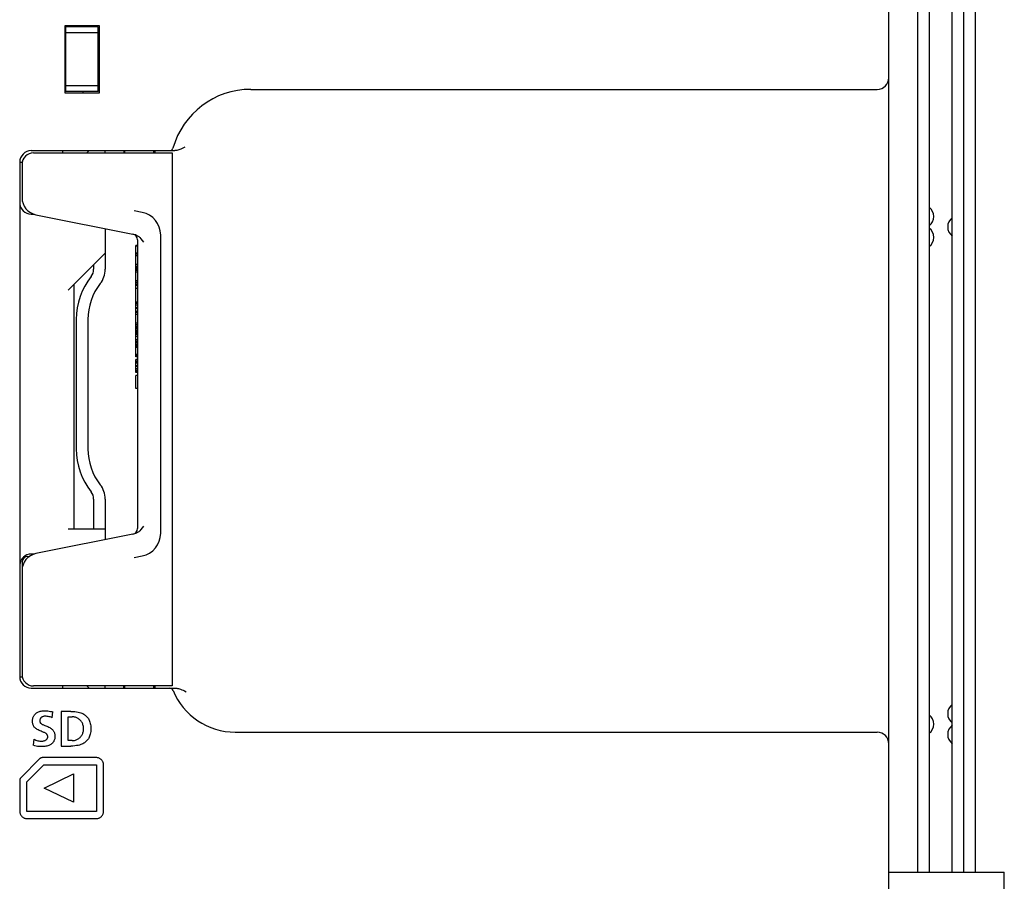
# Model space of a CAD drawing. Extents: x -4 to 1106, y 0 to 693.
# Tile 25 of 26: x 1004 to 1089, y 345 to 419. Entities that reach past the tile are written whole.
import ezdxf

# ---------------------------------------------------------------- set-up
doc = ezdxf.new("R2010")
doc.units = 0
doc.header["$LTSCALE"] = 65.395
doc.layers.get('0').update_dxf_attribs({"linetype": 'CONTINUOUS'})
doc.layers.add('AXIS', color=7, linetype='CONTINUOUS')

msp = doc.modelspace()

# ---------------------------------------------------------------- linework, layer by layer
at = {"color": 7, "linetype": 'CONTINUOUS'}
for p, q in [((1086.679, 345.7), (1086.679, 463.511)), ((1085.679, 345.7), (1085.679, 462.5)), ((1081.679, 457.5), (1081.679, 345.7)), ((1079.179, 177), (1079.179, 454)), ((1010.879, 418.9), (1007.879, 418.9)), ((1007.879, 418.9), (1007.879, 413.1)), ((1010.779, 418.8), (1007.979, 418.8)), ((1007.979, 413.2), (1007.979, 418.8)), ((1008.629, 418.9), (1008.629, 418.8)), ((1010.129, 418.8), (1010.129, 418.9)), ((1010.779, 413.2), (1010.779, 418.8)), ((1010.879, 413.1), (1010.879, 418.9)), ((1010.779, 418.3), (1007.979, 418.3)), ((1007.879, 417.4), (1007.979, 417.4)), ((1010.879, 417.4), (1010.779, 417.4)), ((1007.979, 414.6), (1007.879, 414.6)), ((1010.879, 414.6), (1010.779, 414.6)), ((1010.779, 413.7), (1007.979, 413.7)), ((1023.97, 413.4), (1078.179, 413.4)), ((1007.879, 413.1), (1010.879, 413.1)), ((1010.779, 413.2), (1007.979, 413.2)), ((1009.479, 413.1), (1009.479, 413.2)), ((1017.589, 408.12), (1017.521, 408.109)), ((1017.663, 408.137), (1017.589, 408.12)), ((1017.744, 408.161), (1017.663, 408.137)), ((1017.833, 408.193), (1017.744, 408.161)), ((1017.93, 408.232), (1017.833, 408.193)), ((1018.037, 408.281), (1017.93, 408.232)), ((1018.154, 408.338), (1018.037, 408.281)), ((1018.278, 408.4), (1018.154, 408.338)), ((1004.979, 408.1), (1017.404, 408.1)), ((1005.179, 407.9), (1017.179, 407.9)), ((1007.679, 408.1), (1007.679, 407.9)), ((1009.779, 407.9), (1009.979, 408.1)), ((1011.379, 407.9), (1011.379, 408.1)), ((1012.979, 408.1), (1012.979, 407.9)), ((1015.679, 408.1), (1015.679, 407.9)), ((1017.179, 407.9), (1017.179, 361.8)), ((1017.46, 408.102), (1017.404, 408.1)), ((1017.521, 408.109), (1017.46, 408.102)), ((1003.979, 407.1), (1004.201, 407.1)), ((1003.979, 407.1), (1003.979, 362.6)), ((1004.179, 406.9), (1004.179, 404.03)), ((1004.979, 402.6), (1005.226, 402.6)), ((1005.385, 402.559), (1013.911, 400.854)), ((1014.571, 402.762), (1013.886, 402.899)), ((1011.379, 401.36), (1011.379, 397.837)), ((1013.911, 400.854), (1013.998, 400.831)), ((1013.998, 400.831), (1014.089, 400.793)), ((1014.089, 400.793), (1014.183, 400.74)), ((1014.183, 400.74), (1014.277, 400.671)), ((1014.277, 400.671), (1014.374, 400.582)), ((1014.374, 400.582), (1014.473, 400.47)), ((1014.473, 400.47), (1014.575, 400.339)), ((1016.179, 375), (1016.179, 400.8)), ((1014.179, 399.9), (1014.029, 399.9)), ((1014.029, 390.275), (1014.029, 399.9)), ((1014.179, 399.838), (1014.029, 399.838)), ((1014.179, 400.391), (1014.179, 375.41)), ((1014.575, 400.339), (1014.679, 400.191)), ((1008.179, 396.037), (1011.379, 399.237)), ((1014.179, 399.244), (1014.029, 399.244)), ((1014.179, 399.15), (1014.029, 399.15)), ((1014.179, 398.994), (1014.029, 398.994)), ((1010.379, 398.237), (1010.379, 397.837)), ((1014.179, 398.244), (1014.029, 398.244)), ((1014.179, 398.088), (1014.029, 398.088)), ((1014.179, 397.963), (1014.029, 397.963)), ((1014.179, 397.869), (1014.029, 397.869)), ((1014.179, 397.838), (1014.029, 397.838)), ((1014.179, 397.744), (1014.029, 397.744)), ((1014.179, 397.588), (1014.029, 397.588)), ((1008.679, 375.4), (1008.679, 396.537)), ((1014.179, 396.838), (1014.029, 396.838)), ((1014.179, 396.682), (1014.029, 396.682)), ((1014.179, 396.557), (1014.029, 396.557)), ((1014.179, 396.463), (1014.029, 396.463)), ((1014.179, 396.432), (1014.029, 396.432)), ((1014.179, 396.182), (1014.029, 396.182)), ((1014.179, 394.994), (1014.029, 394.994)), ((1014.179, 394.869), (1014.029, 394.869)), ((1014.179, 394.744), (1014.029, 394.744)), ((1014.179, 394.494), (1014.029, 394.494)), ((1014.179, 394.432), (1014.029, 394.432)), ((1014.179, 394.182), (1014.029, 394.182)), ((1014.179, 394.088), (1014.029, 394.088)), ((1014.179, 393.932), (1014.029, 393.932)), ((1008.879, 393.507), (1008.879, 382.294)), ((1009.879, 393.507), (1009.879, 382.294)), ((1014.179, 393.182), (1014.029, 393.182)), ((1014.179, 393.025), (1014.029, 393.025)), ((1014.179, 392.9), (1014.029, 392.9)), ((1014.179, 392.807), (1014.029, 392.807)), ((1014.179, 392.775), (1014.029, 392.775)), ((1014.179, 392.65), (1014.029, 392.65)), ((1014.179, 392.525), (1014.029, 392.525)), ((1014.179, 392.494), (1014.029, 392.494)), ((1014.179, 392.432), (1014.029, 392.432)), ((1014.179, 392.307), (1014.029, 392.307)), ((1014.179, 392.182), (1014.029, 392.182)), ((1014.179, 392.025), (1014.029, 392.025)), ((1014.179, 391.744), (1014.029, 391.744)), ((1014.179, 391.588), (1014.029, 391.588)), ((1014.179, 391.463), (1014.029, 391.463)), ((1014.179, 391.338), (1014.029, 391.338)), ((1014.179, 391.307), (1014.029, 391.307)), ((1014.179, 391.213), (1014.029, 391.213)), ((1014.179, 391.088), (1014.029, 391.088)), ((1014.179, 391.057), (1014.029, 391.057)), ((1014.179, 390.463), (1014.029, 390.463)), ((1014.179, 390.4), (1014.029, 390.4)), ((1014.179, 390.307), (1014.029, 390.307)), ((1014.179, 390.275), (1014.029, 390.275)), ((1014.179, 390.025), (1014.029, 390.025)), ((1014.029, 388.9), (1014.029, 390.025)), ((1014.179, 389.994), (1014.029, 389.994)), ((1014.179, 389.963), (1014.029, 389.963)), ((1014.179, 389.838), (1014.029, 389.838)), ((1014.179, 389.713), (1014.029, 389.713)), ((1014.179, 389.494), (1014.029, 389.494)), ((1014.179, 389.432), (1014.029, 389.432)), ((1014.179, 389.213), (1014.029, 389.213)), ((1014.179, 389.088), (1014.029, 389.088)), ((1014.179, 388.963), (1014.029, 388.963)), ((1014.179, 388.932), (1014.029, 388.932)), ((1014.179, 388.9), (1014.029, 388.9)), ((1014.179, 388.65), (1014.029, 388.65)), ((1014.029, 387.525), (1014.029, 388.65)), ((1014.179, 387.525), (1014.029, 387.525)), ((1010.379, 377.964), (1010.379, 375.4)), ((1011.379, 377.964), (1011.379, 374.44)), ((1013.911, 374.947), (1005.385, 373.242)), ((1008.179, 375.4), (1011.379, 375.4)), ((1013.997, 374.97), (1013.911, 374.947)), ((1014.089, 375.007), (1013.997, 374.97)), ((1014.182, 375.061), (1014.089, 375.007)), ((1014.277, 375.13), (1014.182, 375.061)), ((1014.373, 375.219), (1014.277, 375.13)), ((1014.473, 375.33), (1014.373, 375.219)), ((1014.574, 375.462), (1014.473, 375.33)), ((1014.679, 375.61), (1014.574, 375.462)), ((1005.226, 373.2), (1004.979, 373.2)), ((1004.179, 372.5), (1004.179, 371.8)), ((1004.679, 373), (1004.822, 373)), ((1013.886, 372.902), (1014.571, 373.039)), ((1004.179, 371.771), (1004.179, 362.8)), ((1003.979, 362.6), (1004.201, 362.6)), ((1004.979, 361.6), (1017.45, 361.6)), ((1017.179, 361.8), (1005.179, 361.8)), ((1007.679, 361.8), (1007.679, 361.6)), ((1009.979, 361.6), (1009.779, 361.8)), ((1011.379, 361.6), (1011.379, 361.8)), ((1012.979, 361.6), (1012.979, 361.8)), ((1015.679, 361.8), (1015.679, 361.6)), ((1017.45, 361.6), (1017.507, 361.599)), ((1017.507, 361.599), (1017.571, 361.592)), ((1017.571, 361.592), (1017.641, 361.581)), ((1017.641, 361.581), (1017.718, 361.564)), ((1017.718, 361.564), (1017.804, 361.539)), ((1017.804, 361.539), (1017.9, 361.507)), ((1017.9, 361.507), (1018.003, 361.467)), ((1018.003, 361.467), (1018.117, 361.419)), ((1018.117, 361.419), (1018.241, 361.363)), ((1018.241, 361.363), (1018.375, 361.3)), ((1005.548, 359.526), (1005.614, 359.556)), ((1005.614, 359.556), (1005.685, 359.583)), ((1005.685, 359.583), (1005.762, 359.606)), ((1005.762, 359.606), (1005.846, 359.625)), ((1005.846, 359.625), (1005.937, 359.639)), ((1005.937, 359.639), (1006.034, 359.648)), ((1006.034, 359.648), (1006.138, 359.652)), ((1006.138, 359.652), (1006.279, 359.648)), ((1006.279, 359.648), (1006.41, 359.638)), ((1006.41, 359.638), (1006.532, 359.622)), ((1006.532, 359.622), (1006.648, 359.601)), ((1006.648, 359.601), (1006.755, 359.575)), ((1006.755, 359.575), (1006.856, 359.544)), ((1008.4, 359.6), (1007.578, 359.6)), ((1007.578, 359.6), (1007.578, 356.598)), ((1008.4, 359.6), (1008.589, 359.595)), ((1008.589, 359.595), (1008.756, 359.583)), ((1008.756, 359.583), (1008.903, 359.563)), ((1008.903, 359.563), (1009.033, 359.539)), ((1005.088, 358.748), (1005.091, 358.82)), ((1005.09, 358.677), (1005.088, 358.748)), ((1005.091, 358.82), (1005.099, 358.892)), ((1005.099, 358.892), (1005.11, 358.961)), ((1005.11, 358.961), (1005.127, 359.026)), ((1005.127, 359.026), (1005.147, 359.088)), ((1005.147, 359.088), (1005.17, 359.145)), ((1005.17, 359.145), (1005.197, 359.198)), ((1005.197, 359.198), (1005.227, 359.248)), ((1005.227, 359.248), (1005.26, 359.295)), ((1005.26, 359.295), (1005.298, 359.339)), ((1005.298, 359.339), (1005.339, 359.381)), ((1005.339, 359.381), (1005.384, 359.421)), ((1005.384, 359.421), (1005.434, 359.459)), ((1005.434, 359.459), (1005.489, 359.494)), ((1005.489, 359.494), (1005.548, 359.526)), ((1005.718, 358.805), (1005.717, 358.761)), ((1005.717, 358.761), (1005.718, 358.733)), ((1005.723, 358.844), (1005.718, 358.805)), ((1005.718, 358.733), (1005.722, 358.707)), ((1005.722, 358.707), (1005.728, 358.683)), ((1005.73, 358.88), (1005.723, 358.844)), ((1005.74, 358.912), (1005.73, 358.88)), ((1005.751, 358.942), (1005.74, 358.912)), ((1005.764, 358.97), (1005.751, 358.942)), ((1005.78, 358.996), (1005.764, 358.97)), ((1005.798, 359.02), (1005.78, 358.996)), ((1005.819, 359.044), (1005.798, 359.02)), ((1005.842, 359.066), (1005.819, 359.044)), ((1005.868, 359.087), (1005.842, 359.066)), ((1005.896, 359.105), (1005.868, 359.087)), ((1005.926, 359.122), (1005.896, 359.105)), ((1005.961, 359.137), (1005.926, 359.122)), ((1005.999, 359.151), (1005.961, 359.137)), ((1006.041, 359.162), (1005.999, 359.151)), ((1006.087, 359.171), (1006.041, 359.162)), ((1006.136, 359.176), (1006.087, 359.171)), ((1006.189, 359.178), (1006.136, 359.176)), ((1006.274, 359.176), (1006.189, 359.178)), ((1006.36, 359.168), (1006.274, 359.176)), ((1006.448, 359.155), (1006.36, 359.168)), ((1006.537, 359.137), (1006.448, 359.155)), ((1006.626, 359.113), (1006.537, 359.137)), ((1006.714, 359.084), (1006.626, 359.113)), ((1006.801, 359.049), (1006.714, 359.084)), ((1006.801, 359.049), (1006.856, 359.544)), ((1008.181, 359.127), (1008.516, 359.127)), ((1008.181, 357.071), (1008.181, 359.127)), ((1008.586, 359.124), (1008.516, 359.127)), ((1008.657, 359.117), (1008.586, 359.124)), ((1008.727, 359.104), (1008.657, 359.117)), ((1008.795, 359.087), (1008.727, 359.104)), ((1008.862, 359.066), (1008.795, 359.087)), ((1008.926, 359.04), (1008.862, 359.066)), ((1008.988, 359.01), (1008.926, 359.04)), ((1009.047, 358.976), (1008.988, 359.01)), ((1009.033, 359.539), (1009.15, 359.51)), ((1009.104, 358.938), (1009.047, 358.976)), ((1009.157, 358.896), (1009.104, 358.938)), ((1009.15, 359.51), (1009.255, 359.477)), ((1009.207, 358.851), (1009.157, 358.896)), ((1009.253, 358.802), (1009.207, 358.851)), ((1009.296, 358.751), (1009.253, 358.802)), ((1009.255, 359.477), (1009.35, 359.44)), ((1009.336, 358.696), (1009.296, 358.751)), ((1009.371, 358.638), (1009.336, 358.696)), ((1009.35, 359.44), (1009.437, 359.401)), ((1009.437, 359.401), (1009.516, 359.358)), ((1009.516, 359.358), (1009.588, 359.313)), ((1009.588, 359.313), (1009.654, 359.264)), ((1009.654, 359.264), (1009.716, 359.213)), ((1009.716, 359.213), (1009.773, 359.158)), ((1009.773, 359.158), (1009.825, 359.1)), ((1009.825, 359.1), (1009.873, 359.039)), ((1009.873, 359.039), (1009.918, 358.973)), ((1009.918, 358.973), (1009.958, 358.904)), ((1009.958, 358.904), (1009.995, 358.829)), ((1009.995, 358.829), (1010.029, 358.748)), ((1010.029, 358.748), (1010.058, 358.66)), ((1005.096, 358.609), (1005.09, 358.677)), ((1005.106, 358.546), (1005.096, 358.609)), ((1005.121, 358.488), (1005.106, 358.546)), ((1005.138, 358.433), (1005.121, 358.488)), ((1005.16, 358.383), (1005.138, 358.433)), ((1005.184, 358.335), (1005.16, 358.383)), ((1005.212, 358.29), (1005.184, 358.335)), ((1005.243, 358.246), (1005.212, 358.29)), ((1005.28, 358.204), (1005.243, 358.246)), ((1005.321, 358.163), (1005.28, 358.204)), ((1005.369, 358.121), (1005.321, 358.163)), ((1005.426, 358.078), (1005.369, 358.121)), ((1005.496, 358.034), (1005.426, 358.078)), ((1005.576, 357.99), (1005.496, 358.034)), ((1005.665, 357.948), (1005.576, 357.99)), ((1005.755, 357.909), (1005.665, 357.948)), ((1005.728, 358.683), (1005.737, 358.659)), ((1005.737, 358.659), (1005.748, 358.636)), ((1005.748, 358.636), (1005.762, 358.613)), ((1005.844, 357.873), (1005.755, 357.909)), ((1005.762, 358.613), (1005.779, 358.59)), ((1005.779, 358.59), (1005.799, 358.568)), ((1005.799, 358.568), (1005.824, 358.544)), ((1005.824, 358.544), (1005.855, 358.521)), ((1005.925, 357.841), (1005.844, 357.873)), ((1005.855, 358.521), (1005.891, 358.497)), ((1005.891, 358.497), (1005.933, 358.473)), ((1005.933, 358.473), (1005.981, 358.449)), ((1005.981, 358.449), (1006.034, 358.424)), ((1006.034, 358.424), (1006.095, 358.399)), ((1006.095, 358.399), (1006.163, 358.372)), ((1006.163, 358.372), (1006.24, 358.343)), ((1006.24, 358.343), (1006.323, 358.311)), ((1006.323, 358.311), (1006.408, 358.276)), ((1006.408, 358.276), (1006.493, 358.237)), ((1006.493, 358.237), (1006.574, 358.196)), ((1006.574, 358.196), (1006.648, 358.153)), ((1006.648, 358.153), (1006.711, 358.11)), ((1006.711, 358.11), (1006.765, 358.068)), ((1006.765, 358.068), (1006.81, 358.027)), ((1006.81, 358.027), (1006.85, 357.984)), ((1006.85, 357.984), (1006.885, 357.941)), ((1006.885, 357.941), (1006.916, 357.896)), ((1006.916, 357.896), (1006.943, 357.849)), ((1006.943, 357.849), (1006.967, 357.8)), ((1009.403, 358.577), (1009.371, 358.638)), ((1009.431, 358.513), (1009.403, 358.577)), ((1009.455, 358.446), (1009.431, 358.513)), ((1009.474, 358.376), (1009.455, 358.446)), ((1009.489, 358.301), (1009.474, 358.376)), ((1009.474, 357.822), (1009.489, 357.897)), ((1009.5, 358.223), (1009.489, 358.301)), ((1009.489, 357.897), (1009.5, 357.975)), ((1009.505, 358.141), (1009.5, 358.223)), ((1009.5, 357.975), (1009.505, 358.057)), ((1009.505, 358.057), (1009.505, 358.141)), ((1010.058, 358.66), (1010.084, 358.563)), ((1010.084, 358.563), (1010.105, 358.459)), ((1010.105, 358.459), (1010.121, 358.346)), ((1010.121, 357.851), (1010.105, 357.738)), ((1010.121, 358.346), (1010.13, 358.225)), ((1010.13, 357.972), (1010.121, 357.851)), ((1010.13, 358.225), (1010.133, 358.098)), ((1010.133, 358.098), (1010.13, 357.972)), ((1005.192, 357.204), (1005.136, 356.662)), ((1005.192, 357.204), (1005.281, 357.159)), ((1005.281, 357.159), (1005.372, 357.12)), ((1005.372, 357.12), (1005.461, 357.088)), ((1005.461, 357.088), (1005.549, 357.062)), ((1005.549, 357.062), (1005.634, 357.043)), ((1005.634, 357.043), (1005.717, 357.029)), ((1005.717, 357.029), (1005.796, 357.021)), ((1005.796, 357.021), (1005.872, 357.019)), ((1005.872, 357.019), (1005.927, 357.021)), ((1005.998, 357.812), (1005.925, 357.841)), ((1005.927, 357.021), (1005.983, 357.028)), ((1005.983, 357.028), (1006.039, 357.038)), ((1006.062, 357.785), (1005.998, 357.812)), ((1006.039, 357.038), (1006.092, 357.053)), ((1006.12, 357.758), (1006.062, 357.785)), ((1006.092, 357.053), (1006.141, 357.07)), ((1006.172, 357.731), (1006.12, 357.758)), ((1006.141, 357.07), (1006.185, 357.09)), ((1006.218, 357.704), (1006.172, 357.731)), ((1006.185, 357.09), (1006.224, 357.111)), ((1006.257, 357.677), (1006.218, 357.704)), ((1006.224, 357.111), (1006.259, 357.134)), ((1006.289, 357.652), (1006.257, 357.677)), ((1006.259, 357.134), (1006.289, 357.158)), ((1006.315, 357.626), (1006.289, 357.652)), ((1006.289, 357.158), (1006.314, 357.182)), ((1006.314, 357.182), (1006.336, 357.207)), ((1006.337, 357.601), (1006.315, 357.626)), ((1006.336, 357.207), (1006.354, 357.232)), ((1006.356, 357.576), (1006.337, 357.601)), ((1006.354, 357.232), (1006.37, 357.259)), ((1006.371, 357.55), (1006.356, 357.576)), ((1006.37, 357.259), (1006.383, 357.287)), ((1006.383, 357.524), (1006.371, 357.55)), ((1006.393, 357.496), (1006.383, 357.524)), ((1006.383, 357.287), (1006.393, 357.316)), ((1006.4, 357.467), (1006.393, 357.496)), ((1006.393, 357.316), (1006.4, 357.346)), ((1006.404, 357.437), (1006.4, 357.467)), ((1006.4, 357.346), (1006.404, 357.376)), ((1006.405, 357.407), (1006.404, 357.437)), ((1006.404, 357.376), (1006.405, 357.407)), ((1006.919, 356.992), (1006.888, 356.944)), ((1006.946, 357.042), (1006.919, 356.992)), ((1006.969, 357.095), (1006.946, 357.042)), ((1006.967, 357.8), (1006.987, 357.749)), ((1006.989, 357.152), (1006.969, 357.095)), ((1006.987, 357.749), (1007.004, 357.694)), ((1007.006, 357.213), (1006.989, 357.152)), ((1007.004, 357.694), (1007.017, 357.634)), ((1007.019, 357.279), (1007.006, 357.213)), ((1007.017, 357.634), (1007.027, 357.568)), ((1007.028, 357.349), (1007.019, 357.279)), ((1007.027, 357.568), (1007.032, 357.498)), ((1007.032, 357.424), (1007.028, 357.349)), ((1007.032, 357.498), (1007.032, 357.424)), ((1008.516, 357.071), (1008.181, 357.071)), ((1008.516, 357.071), (1008.586, 357.073)), ((1008.586, 357.073), (1008.657, 357.08)), ((1008.657, 357.08), (1008.726, 357.093)), ((1008.726, 357.093), (1008.795, 357.11)), ((1008.795, 357.11), (1008.862, 357.131)), ((1008.862, 357.131), (1008.926, 357.157)), ((1008.926, 357.157), (1008.988, 357.187)), ((1008.988, 357.187), (1009.048, 357.222)), ((1009.048, 357.222), (1009.104, 357.26)), ((1009.104, 357.26), (1009.157, 357.301)), ((1009.157, 357.301), (1009.207, 357.347)), ((1009.207, 357.347), (1009.254, 357.395)), ((1009.254, 357.395), (1009.297, 357.447)), ((1009.297, 357.447), (1009.336, 357.501)), ((1009.336, 357.501), (1009.371, 357.559)), ((1009.371, 357.559), (1009.403, 357.621)), ((1009.403, 357.621), (1009.431, 357.685)), ((1009.431, 357.685), (1009.455, 357.752)), ((1009.455, 357.752), (1009.474, 357.822)), ((1009.773, 357.04), (1009.716, 356.985)), ((1009.825, 357.097), (1009.773, 357.04)), ((1009.874, 357.159), (1009.825, 357.097)), ((1009.918, 357.224), (1009.874, 357.159)), ((1009.958, 357.294), (1009.918, 357.224)), ((1009.995, 357.369), (1009.958, 357.294)), ((1010.029, 357.449), (1009.995, 357.369)), ((1010.058, 357.537), (1010.029, 357.449)), ((1010.084, 357.633), (1010.058, 357.537)), ((1010.105, 357.738), (1010.084, 357.633)), ((1022.623, 357.8), (1078.179, 357.8)), ((1005.281, 356.626), (1005.136, 356.662)), ((1005.413, 356.595), (1005.281, 356.626)), ((1005.533, 356.573), (1005.413, 356.595)), ((1005.648, 356.558), (1005.533, 356.573)), ((1005.768, 356.549), (1005.648, 356.558)), ((1005.906, 356.546), (1005.768, 356.549)), ((1006.029, 356.55), (1005.906, 356.546)), ((1006.14, 356.56), (1006.029, 356.55)), ((1006.242, 356.575), (1006.14, 356.56)), ((1006.333, 356.594), (1006.242, 356.575)), ((1006.416, 356.618), (1006.333, 356.594)), ((1006.491, 356.644), (1006.416, 356.618)), ((1006.56, 356.674), (1006.491, 356.644)), ((1006.622, 356.706), (1006.56, 356.674)), ((1006.678, 356.74), (1006.622, 356.706)), ((1006.729, 356.777), (1006.678, 356.74)), ((1006.775, 356.815), (1006.729, 356.777)), ((1006.817, 356.856), (1006.775, 356.815)), ((1006.855, 356.899), (1006.817, 356.856)), ((1006.888, 356.944), (1006.855, 356.899)), ((1007.578, 356.598), (1008.4, 356.598)), ((1008.589, 356.602), (1008.4, 356.598)), ((1008.756, 356.615), (1008.589, 356.602)), ((1008.903, 356.634), (1008.756, 356.615)), ((1009.034, 356.659), (1008.903, 356.634)), ((1009.15, 356.688), (1009.034, 356.659)), ((1009.255, 356.721), (1009.15, 356.688)), ((1009.351, 356.758), (1009.255, 356.721)), ((1009.437, 356.797), (1009.351, 356.758)), ((1009.516, 356.84), (1009.437, 356.797)), ((1009.588, 356.885), (1009.516, 356.84)), ((1009.655, 356.933), (1009.588, 356.885)), ((1009.716, 356.985), (1009.655, 356.933)), ((1005.732, 355.509), (1004.067, 353.845)), ((1005.752, 355.527), (1005.732, 355.509)), ((1005.773, 355.543), (1005.752, 355.527)), ((1005.796, 355.557), (1005.773, 355.543)), ((1005.819, 355.569), (1005.796, 355.557)), ((1005.844, 355.579), (1005.819, 355.569)), ((1005.87, 355.587), (1005.844, 355.579)), ((1005.896, 355.592), (1005.87, 355.587)), ((1005.922, 355.596), (1005.896, 355.592)), ((1005.947, 355.597), (1005.922, 355.596)), ((1010.603, 355.597), (1005.947, 355.597)), ((1010.652, 355.595), (1010.603, 355.597)), ((1010.702, 355.589), (1010.652, 355.595)), ((1010.751, 355.579), (1010.702, 355.589)), ((1010.799, 355.566), (1010.751, 355.579)), ((1010.847, 355.548), (1010.799, 355.566)), ((1010.893, 355.527), (1010.847, 355.548)), ((1010.937, 355.503), (1010.893, 355.527)), ((1010.979, 355.475), (1010.937, 355.503)), ((1011.018, 355.443), (1010.979, 355.475)), ((1011.056, 355.409), (1011.018, 355.443)), ((1011.09, 355.372), (1011.056, 355.409)), ((1011.121, 355.332), (1011.09, 355.372)), ((1011.149, 355.29), (1011.121, 355.332)), ((1011.174, 355.246), (1011.149, 355.29)), ((1004.594, 353.501), (1005.589, 354.496)), ((1005.589, 354.496), (1006.075, 354.981)), ((1006.075, 354.981), (1010.603, 354.981)), ((1010.603, 354.981), (1010.607, 354.981)), ((1010.607, 354.981), (1010.611, 354.98)), ((1010.611, 354.98), (1010.615, 354.978)), ((1010.615, 354.978), (1010.618, 354.976)), ((1010.618, 354.976), (1010.622, 354.973)), ((1010.622, 354.973), (1010.624, 354.969)), ((1010.624, 354.969), (1010.626, 354.965)), ((1010.626, 354.965), (1010.627, 354.961)), ((1010.627, 354.961), (1010.627, 354.957)), ((1010.627, 354.957), (1010.627, 350.967)), ((1011.195, 355.2), (1011.174, 355.246)), ((1011.212, 355.153), (1011.195, 355.2)), ((1011.226, 355.105), (1011.212, 355.153)), ((1011.236, 355.056), (1011.226, 355.105)), ((1011.241, 355.006), (1011.236, 355.056)), ((1011.243, 354.957), (1011.241, 355.006)), ((1011.243, 350.967), (1011.243, 354.957)), ((1003.979, 353.654), (1003.978, 353.628)), ((1003.978, 353.628), (1003.978, 350.967)), ((1003.983, 353.681), (1003.979, 353.654)), ((1003.989, 353.707), (1003.983, 353.681)), ((1003.996, 353.732), (1003.989, 353.707)), ((1004.006, 353.756), (1003.996, 353.732)), ((1004.019, 353.78), (1004.006, 353.756)), ((1004.033, 353.803), (1004.019, 353.78)), ((1004.049, 353.824), (1004.033, 353.803)), ((1004.067, 353.845), (1004.049, 353.824)), ((1006.096, 352.963), (1008.631, 354.182)), ((1008.631, 354.182), (1008.631, 351.74)), ((1004.594, 350.942), (1004.594, 353.501)), ((1008.631, 351.74), (1006.096, 352.963)), ((1003.978, 350.967), (1003.98, 350.917)), ((1003.98, 350.917), (1003.986, 350.867)), ((1003.986, 350.867), (1003.996, 350.818)), ((1003.996, 350.818), (1004.009, 350.77)), ((1004.009, 350.77), (1004.027, 350.723)), ((1004.027, 350.723), (1004.048, 350.677)), ((1004.048, 350.677), (1004.072, 350.633)), ((1004.072, 350.633), (1004.1, 350.591)), ((1004.1, 350.591), (1004.132, 350.551)), ((1004.132, 350.551), (1004.166, 350.514)), ((1004.166, 350.514), (1004.203, 350.48)), ((1004.203, 350.48), (1004.243, 350.448)), ((1004.243, 350.448), (1004.285, 350.42)), ((1004.285, 350.42), (1004.329, 350.396)), ((1004.329, 350.396), (1004.374, 350.375)), ((1004.374, 350.375), (1004.421, 350.357)), ((1004.421, 350.357), (1004.47, 350.344)), ((1004.47, 350.344), (1004.519, 350.334)), ((1004.519, 350.334), (1004.568, 350.328)), ((1004.568, 350.328), (1004.618, 350.326)), ((1010.603, 350.942), (1004.594, 350.942)), ((1004.618, 350.326), (1010.603, 350.326)), ((1010.607, 350.942), (1010.603, 350.942)), ((1010.603, 350.326), (1010.652, 350.328)), ((1010.611, 350.943), (1010.607, 350.942)), ((1010.615, 350.945), (1010.611, 350.943)), ((1010.619, 350.948), (1010.615, 350.945)), ((1010.622, 350.951), (1010.619, 350.948)), ((1010.624, 350.954), (1010.622, 350.951)), ((1010.626, 350.958), (1010.624, 350.954)), ((1010.627, 350.962), (1010.626, 350.958)), ((1010.627, 350.967), (1010.627, 350.962)), ((1010.652, 350.328), (1010.702, 350.334)), ((1010.702, 350.334), (1010.751, 350.344)), ((1010.751, 350.344), (1010.799, 350.357)), ((1010.799, 350.357), (1010.847, 350.375)), ((1010.847, 350.375), (1010.893, 350.396)), ((1010.893, 350.396), (1010.937, 350.42)), ((1010.937, 350.42), (1010.979, 350.448)), ((1010.979, 350.448), (1011.018, 350.48)), ((1011.018, 350.48), (1011.056, 350.514)), ((1011.056, 350.514), (1011.09, 350.551)), ((1011.09, 350.551), (1011.121, 350.591)), ((1011.121, 350.591), (1011.149, 350.633)), ((1011.149, 350.633), (1011.174, 350.677)), ((1011.174, 350.677), (1011.195, 350.723)), ((1011.195, 350.723), (1011.212, 350.77)), ((1011.212, 350.77), (1011.226, 350.818)), ((1011.226, 350.818), (1011.236, 350.868)), ((1011.236, 350.868), (1011.241, 350.917)), ((1011.241, 350.917), (1011.243, 350.967)), ((1079.179, 345.7), (1089.179, 345.7)), ((1089.179, 325.3), (1089.179, 345.7))]:
    msp.add_line(p, q, dxfattribs=at)
for centre, radius, start, end in [((1078.179, 414.4), 1, 270, 360), ((1023.97, 406.4), 7, 90, 164.0992), ((1016.949, 408.4), 0.3, 270, 344.09921), ((1004.979, 407.1), 1, 90, 180), ((1005.179, 406.9), 1, 90, 180), ((1005.679, 404.03), 1.5, 180, 258.69007), ((1004.979, 403.6), 1, 180, 270), ((1082.079, 402.4), 1, 306.8699, 53.1301), ((1014.179, 400.8), 2, 0, 78.69007), ((1085.279, 401.5), 1, 126.8699, 233.1301), ((1082.079, 400.6), 1, 306.8699, 53.1301), ((1013.679, 400.391), 0.5, 0.00002, 78.69015), ((1014.879, 393.507), 6, 141.78679, 180), ((1009.379, 397.837), 1, 321.78679, 360), ((1009.379, 397.837), 2, 321.78679, 360), ((1014.879, 393.507), 5, 141.78679, 180), ((1014.879, 382.294), 6, 180, 218.21321), ((1014.879, 382.294), 5, 180, 218.21321), ((1009.379, 377.964), 2, 0, 38.21321), ((1009.379, 377.964), 1, 0, 38.21321), ((1013.679, 375.41), 0.5, 281.30993, 359.99999), ((1014.179, 375), 2, 281.30993, 360), ((1004.979, 372.2), 1, 90, 176.30434), ((1005.679, 371.771), 1.5, 101.30993, 180), ((1004.679, 372.5), 0.5, 90, 180), ((1004.979, 362.6), 1, 180, 270), ((1005.179, 362.8), 1, 180, 270), ((1016.974, 361.3), 0.3, 22.151, 90), ((1022.623, 363.6), 5.8, 202.15102, 270), ((1085.279, 359.4), 1, 126.8699, 233.1301), ((1082.079, 358.5), 1, 306.8699, 53.1301), ((1085.279, 357.6), 1, 126.8699, 233.1301), ((1078.179, 356.8), 1, 0, 90)]:
    msp.add_arc(centre, radius, start, end, dxfattribs=at)
at = {"layer": 'AXIS', "color": 7, "linetype": 'CONTINUOUS'}
for p, q in [((1082.679, 457.5), (1082.679, 345.7)), ((1084.679, 345.7), (1084.679, 457.5)), ((1013.079, 407.9), (1013.079, 408.1)), ((1015.579, 407.9), (1015.579, 408.1)), ((1013.079, 361.6), (1013.079, 361.8)), ((1015.579, 361.6), (1015.579, 361.8))]:
    msp.add_line(p, q, dxfattribs=at)

doc.saveas('drawing.dxf')
